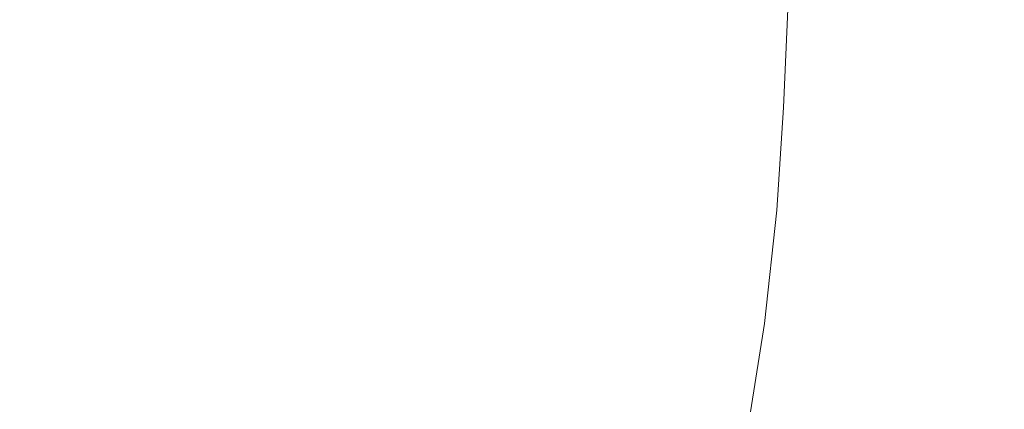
# Model space of a CAD drawing. Header units: millimetres. Extents: x -30280 to 309309, y -17460 to 4378.
# Tile 200 of 256: x 118904 to 119019, y -10940 to -10895. Entities that reach past the tile are written whole.
import ezdxf

# ---------------------------------------------------------------- set-up
doc = ezdxf.new("R2010")
doc.units = ezdxf.units.MM
doc.header["$MEASUREMENT"] = 0
doc.linetypes.add('Wipeout_Contour', pattern=[1000, 0, -1000])
doc.layers.add('P1_PLANTA PRIMERA_3_Nuevo_09_EI_Mobiliari general', color=7, linetype='Continuous')
doc.layers.add('P1_PLANTA PRIMERA_3_Nuevo_09_EI_Mobiliari general_Pluma_Nº__1', color=7, linetype='Continuous', lineweight=5)

msp = doc.modelspace()

# ---------------------------------------------------------------- wipeouts: each hides what was drawn before it
at = {"color": 254, "linetype": 'Wipeout_Contour', "lineweight": 0, "ltscale": 6090697.080901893}
msp.add_wipeout([(118589.21, -11027.93), (118639.45, -11029.67), (118664.15, -11037.59), (118671.28, -11038.48), (118673.74, -11040.66), (118678.62, -11042.22), (118717.21, -11042.22), (118725.82, -11032.66), (118775.15, -11034.37), (118773.16, -11076.05), (119759.21, -11076.05), (119759.21, -10741.05), (118986.33, -10741.05), (118986.25, -10743.62), (119013.34, -10748.45), (119030.93, -10757.92), (119037.3, -10770.87), (119030.75, -10783.81), (119013.03, -10793.29), (118988.88, -10796.76), (118986.67, -10796.44), (118988.93, -10821.77), (118990.46, -10834.95), (118991.78, -10846.32), (118993.02, -10862.86), (118993.7, -10876.22), (118994.02, -10892.72), (118993.45, -10904.99), (118992.69, -10916.95), (118991.25, -10930.13), (118989.6, -10940.41), (118987.79, -10946.91), (118984.05, -10954.75), (118980.95, -10960.48), (118984.97, -11021.58), (118980.37, -11022.05), (118973.54, -11022.12), (118965.89, -11022.05), (118961.25, -11021.9), (118960.55, -11023.72), (118953.72, -11026.76), (118823.44, -11026.76), (118819.75, -11028.38), (118816.11, -11026.76), (118814.88, -11026.76), (118813.27, -11028.96), (118807.69, -11031.58), (118806.17, -11032.58), (118799.08, -11029.85), (118797.83, -11026.76), (118591.88, -11026.76)], dxfattribs=at).dxf.layer = 'P1_PLANTA PRIMERA_3_Nuevo_09_EI_Mobiliari general'

# ---------------------------------------------------------------- next in the draw order: wipeouts: each hides what was drawn before it
at = {"color": 254, "linetype": 'Wipeout_Contour', "lineweight": 0, "ltscale": 358465.949382}
msp.add_wipeout([(118983.79, -10907.69), (118993.45, -10904.99), (118994.02, -10892.72)], dxfattribs=at).dxf.layer = 'P1_PLANTA PRIMERA_3_Nuevo_09_EI_Mobiliari general'

# ---------------------------------------------------------------- next in the draw order: wipeouts: each hides what was drawn before it
at = {"color": 254, "linetype": 'Wipeout_Contour', "lineweight": 0, "ltscale": 358456.356765}
msp.add_wipeout([(118984.37, -10890.02), (118983.79, -10907.69), (118994.02, -10892.72)], dxfattribs=at).dxf.layer = 'P1_PLANTA PRIMERA_3_Nuevo_09_EI_Mobiliari general'

# ---------------------------------------------------------------- next in the draw order: wipeouts: each hides what was drawn before it
at = {"color": 254, "linetype": 'Wipeout_Contour', "lineweight": 0, "ltscale": 358424.459776}
msp.add_wipeout([(118984.37, -10890.02), (118961.37, -10908.74), (118983.79, -10907.69)], dxfattribs=at).dxf.layer = 'P1_PLANTA PRIMERA_3_Nuevo_09_EI_Mobiliari general'

# ---------------------------------------------------------------- next in the draw order: wipeouts: each hides what was drawn before it
at = {"color": 254, "linetype": 'Wipeout_Contour', "lineweight": 0, "ltscale": 358401.858137}
msp.add_wipeout([(118961.37, -10908.74), (118984.37, -10890.02), (118961.94, -10888.97)], dxfattribs=at).dxf.layer = 'P1_PLANTA PRIMERA_3_Nuevo_09_EI_Mobiliari general'

# ---------------------------------------------------------------- next in the draw order: wipeouts: each hides what was drawn before it
at = {"color": 254, "linetype": 'Wipeout_Contour', "lineweight": 0, "ltscale": 358367.436426}
msp.add_wipeout([(118961.94, -10888.97), (118948.92, -10908.84), (118961.37, -10908.74)], dxfattribs=at).dxf.layer = 'P1_PLANTA PRIMERA_3_Nuevo_09_EI_Mobiliari general'
at = {"color": 254, "linetype": 'Wipeout_Contour', "lineweight": 0, "ltscale": 358467.32873}
msp.add_wipeout([(118993.45, -10904.99), (118982.9, -10922.85), (118992.69, -10916.95)], dxfattribs=at).dxf.layer = 'P1_PLANTA PRIMERA_3_Nuevo_09_EI_Mobiliari general'

# ---------------------------------------------------------------- next in the draw order: wipeouts: each hides what was drawn before it
at = {"color": 254, "linetype": 'Wipeout_Contour', "lineweight": 0, "ltscale": 358354.609182}
msp.add_wipeout([(118948.92, -10908.84), (118961.94, -10888.97), (118949.49, -10888.87)], dxfattribs=at).dxf.layer = 'P1_PLANTA PRIMERA_3_Nuevo_09_EI_Mobiliari general'
at = {"color": 254, "linetype": 'Wipeout_Contour', "lineweight": 0, "ltscale": 358458.416536}
msp.add_wipeout([(118983.79, -10907.69), (118982.9, -10922.85), (118993.45, -10904.99)], dxfattribs=at).dxf.layer = 'P1_PLANTA PRIMERA_3_Nuevo_09_EI_Mobiliari general'

# ---------------------------------------------------------------- next in the draw order: linework, layer by layer
at = {"layer": 'P1_PLANTA PRIMERA_3_Nuevo_09_EI_Mobiliari general_Pluma_Nº__1', "color": 7, "linetype": 'Continuous', "lineweight": 5}
msp.add_line((118994.02, -10892.72), (118993.45, -10904.99), dxfattribs=at)

# ---------------------------------------------------------------- next in the draw order: wipeouts: each hides what was drawn before it
at = {"color": 254, "linetype": 'Wipeout_Contour', "lineweight": 0, "ltscale": 358329.923993}
msp.add_wipeout([(118949.49, -10888.87), (118936.19, -10908.46), (118948.92, -10908.84)], dxfattribs=at).dxf.layer = 'P1_PLANTA PRIMERA_3_Nuevo_09_EI_Mobiliari general'
at = {"color": 254, "linetype": 'Wipeout_Contour', "lineweight": 0, "ltscale": 358426.562631}
msp.add_wipeout([(118983.79, -10907.69), (118960.43, -10925.15), (118982.9, -10922.85)], dxfattribs=at).dxf.layer = 'P1_PLANTA PRIMERA_3_Nuevo_09_EI_Mobiliari general'

# ---------------------------------------------------------------- next in the draw order: wipeouts: each hides what was drawn before it
at = {"color": 254, "linetype": 'Wipeout_Contour', "lineweight": 0, "ltscale": 358316.853549}
msp.add_wipeout([(118936.19, -10908.46), (118949.49, -10888.87), (118936.76, -10889.25)], dxfattribs=at).dxf.layer = 'P1_PLANTA PRIMERA_3_Nuevo_09_EI_Mobiliari general'
at = {"color": 254, "linetype": 'Wipeout_Contour', "lineweight": 0, "ltscale": 358404.680296}
msp.add_wipeout([(118960.43, -10925.15), (118983.79, -10907.69), (118961.37, -10908.74)], dxfattribs=at).dxf.layer = 'P1_PLANTA PRIMERA_3_Nuevo_09_EI_Mobiliari general'

# ---------------------------------------------------------------- next in the draw order: wipeouts: each hides what was drawn before it
at = {"color": 254, "linetype": 'Wipeout_Contour', "lineweight": 0, "ltscale": 358295.609153}
msp.add_wipeout([(118936.76, -10889.25), (118927.24, -10907.72), (118936.19, -10908.46)], dxfattribs=at).dxf.layer = 'P1_PLANTA PRIMERA_3_Nuevo_09_EI_Mobiliari general'
at = {"color": 254, "linetype": 'Wipeout_Contour', "lineweight": 0, "ltscale": 358369.821726}
msp.add_wipeout([(118961.37, -10908.74), (118947.97, -10925.37), (118960.43, -10925.15)], dxfattribs=at).dxf.layer = 'P1_PLANTA PRIMERA_3_Nuevo_09_EI_Mobiliari general'
at = {"color": 254, "linetype": 'Wipeout_Contour', "lineweight": 0, "ltscale": 358467.299407}
msp.add_wipeout([(118992.69, -10916.95), (118981.15, -10940.01), (118991.25, -10930.13)], dxfattribs=at).dxf.layer = 'P1_PLANTA PRIMERA_3_Nuevo_09_EI_Mobiliari general'

# ---------------------------------------------------------------- next in the draw order: wipeouts: each hides what was drawn before it
at = {"color": 254, "linetype": 'Wipeout_Contour', "lineweight": 0, "ltscale": 358286.369835}
msp.add_wipeout([(118927.24, -10907.72), (118936.76, -10889.25), (118927.81, -10889.99)], dxfattribs=at).dxf.layer = 'P1_PLANTA PRIMERA_3_Nuevo_09_EI_Mobiliari general'
at = {"color": 254, "linetype": 'Wipeout_Contour', "lineweight": 0, "ltscale": 358357.636654}
msp.add_wipeout([(118947.97, -10925.37), (118961.37, -10908.74), (118948.92, -10908.84)], dxfattribs=at).dxf.layer = 'P1_PLANTA PRIMERA_3_Nuevo_09_EI_Mobiliari general'
at = {"color": 254, "linetype": 'Wipeout_Contour', "lineweight": 0, "ltscale": 358459.014425}
msp.add_wipeout([(118981.15, -10940.01), (118992.69, -10916.95), (118982.9, -10922.85)], dxfattribs=at).dxf.layer = 'P1_PLANTA PRIMERA_3_Nuevo_09_EI_Mobiliari general'

# ---------------------------------------------------------------- next in the draw order: linework, layer by layer
at = {"layer": 'P1_PLANTA PRIMERA_3_Nuevo_09_EI_Mobiliari general_Pluma_Nº__1', "color": 7, "linetype": 'Continuous', "lineweight": 5}
msp.add_line((118993.45, -10904.99), (118992.69, -10916.95), dxfattribs=at)

# ---------------------------------------------------------------- next in the draw order: wipeouts: each hides what was drawn before it
at = {"color": 254, "linetype": 'Wipeout_Contour', "lineweight": 0, "ltscale": 358251.953332}
msp.add_wipeout([(118901.72, -10903.77), (118927.24, -10907.72), (118927.81, -10889.99)], dxfattribs=at).dxf.layer = 'P1_PLANTA PRIMERA_3_Nuevo_09_EI_Mobiliari general'
at = {"color": 254, "linetype": 'Wipeout_Contour', "lineweight": 0, "ltscale": 358332.308897}
msp.add_wipeout([(118948.92, -10908.84), (118935.26, -10924.54), (118947.97, -10925.37)], dxfattribs=at).dxf.layer = 'P1_PLANTA PRIMERA_3_Nuevo_09_EI_Mobiliari general'
at = {"color": 254, "linetype": 'Wipeout_Contour', "lineweight": 0, "ltscale": 358426.770439}
msp.add_wipeout([(118982.9, -10922.85), (118958.56, -10943.86), (118981.15, -10940.01)], dxfattribs=at).dxf.layer = 'P1_PLANTA PRIMERA_3_Nuevo_09_EI_Mobiliari general'

# ---------------------------------------------------------------- next in the draw order: wipeouts: each hides what was drawn before it
at = {"color": 254, "linetype": 'Wipeout_Contour', "lineweight": 0, "ltscale": 358226.759019}
msp.add_wipeout([(118901.72, -10903.77), (118927.81, -10889.99), (118902.29, -10893.93)], dxfattribs=at).dxf.layer = 'P1_PLANTA PRIMERA_3_Nuevo_09_EI_Mobiliari general'
at = {"color": 254, "linetype": 'Wipeout_Contour', "lineweight": 0, "ltscale": 358319.809254}
msp.add_wipeout([(118935.26, -10924.54), (118948.92, -10908.84), (118936.19, -10908.46)], dxfattribs=at).dxf.layer = 'P1_PLANTA PRIMERA_3_Nuevo_09_EI_Mobiliari general'
at = {"color": 254, "linetype": 'Wipeout_Contour', "lineweight": 0, "ltscale": 358405.556855}
msp.add_wipeout([(118958.56, -10943.86), (118982.9, -10922.85), (118960.43, -10925.15)], dxfattribs=at).dxf.layer = 'P1_PLANTA PRIMERA_3_Nuevo_09_EI_Mobiliari general'

# ---------------------------------------------------------------- next in the draw order: wipeouts: each hides what was drawn before it
at = {"color": 254, "linetype": 'Wipeout_Contour', "lineweight": 0, "ltscale": 358297.861789}
msp.add_wipeout([(118936.19, -10908.46), (118926.35, -10922.92), (118935.26, -10924.54)], dxfattribs=at).dxf.layer = 'P1_PLANTA PRIMERA_3_Nuevo_09_EI_Mobiliari general'
at = {"color": 254, "linetype": 'Wipeout_Contour', "lineweight": 0, "ltscale": 358370.15173}
msp.add_wipeout([(118960.43, -10925.15), (118946.09, -10944.23), (118958.56, -10943.86)], dxfattribs=at).dxf.layer = 'P1_PLANTA PRIMERA_3_Nuevo_09_EI_Mobiliari general'
at = {"color": 254, "linetype": 'Wipeout_Contour', "lineweight": 0, "ltscale": 358465.553009}
msp.add_wipeout([(118991.25, -10930.13), (118979.04, -10954.12), (118989.6, -10940.41)], dxfattribs=at).dxf.layer = 'P1_PLANTA PRIMERA_3_Nuevo_09_EI_Mobiliari general'

# ---------------------------------------------------------------- next in the draw order: wipeouts: each hides what was drawn before it
at = {"color": 254, "linetype": 'Wipeout_Contour', "lineweight": 0, "ltscale": 358289.070675}
msp.add_wipeout([(118926.35, -10922.92), (118936.19, -10908.46), (118927.24, -10907.72)], dxfattribs=at).dxf.layer = 'P1_PLANTA PRIMERA_3_Nuevo_09_EI_Mobiliari general'
at = {"color": 254, "linetype": 'Wipeout_Contour', "lineweight": 0, "ltscale": 358358.558663}
msp.add_wipeout([(118946.09, -10944.23), (118960.43, -10925.15), (118947.97, -10925.37)], dxfattribs=at).dxf.layer = 'P1_PLANTA PRIMERA_3_Nuevo_09_EI_Mobiliari general'
at = {"color": 254, "linetype": 'Wipeout_Contour', "lineweight": 0, "ltscale": 358457.796558}
msp.add_wipeout([(118979.04, -10954.12), (118991.25, -10930.13), (118981.15, -10940.01)], dxfattribs=at).dxf.layer = 'P1_PLANTA PRIMERA_3_Nuevo_09_EI_Mobiliari general'

# ---------------------------------------------------------------- next in the draw order: linework, layer by layer
at = {"layer": 'P1_PLANTA PRIMERA_3_Nuevo_09_EI_Mobiliari general_Pluma_Nº__1', "color": 7, "linetype": 'Continuous', "lineweight": 5}
for p, q in [((118992.69, -10916.95), (118991.25, -10930.13)), ((118991.25, -10930.13), (118989.6, -10940.41))]:
    msp.add_line(p, q, dxfattribs=at)

# ---------------------------------------------------------------- next in the draw order: wipeouts: each hides what was drawn before it
at = {"color": 254, "linetype": 'Wipeout_Contour', "lineweight": 0, "ltscale": 358253.73782}
msp.add_wipeout([(118901.02, -10914.29), (118926.35, -10922.92), (118927.24, -10907.72)], dxfattribs=at).dxf.layer = 'P1_PLANTA PRIMERA_3_Nuevo_09_EI_Mobiliari general'
at = {"color": 254, "linetype": 'Wipeout_Contour', "lineweight": 0, "ltscale": 358332.637231}
msp.add_wipeout([(118947.97, -10925.37), (118933.43, -10942.84), (118946.09, -10944.23)], dxfattribs=at).dxf.layer = 'P1_PLANTA PRIMERA_3_Nuevo_09_EI_Mobiliari general'
at = {"color": 254, "linetype": 'Wipeout_Contour', "lineweight": 0, "ltscale": 358424.949436}
msp.add_wipeout([(118981.15, -10940.01), (118956.27, -10959.48), (118979.04, -10954.12)], dxfattribs=at).dxf.layer = 'P1_PLANTA PRIMERA_3_Nuevo_09_EI_Mobiliari general'

# ---------------------------------------------------------------- next in the draw order: wipeouts: each hides what was drawn before it
at = {"color": 254, "linetype": 'Wipeout_Contour', "lineweight": 0, "ltscale": 358228.3988}
msp.add_wipeout([(118901.02, -10914.29), (118927.24, -10907.72), (118901.72, -10903.77)], dxfattribs=at).dxf.layer = 'P1_PLANTA PRIMERA_3_Nuevo_09_EI_Mobiliari general'
at = {"color": 254, "linetype": 'Wipeout_Contour', "lineweight": 0, "ltscale": 358320.709362}
msp.add_wipeout([(118933.43, -10942.84), (118947.97, -10925.37), (118935.26, -10924.54)], dxfattribs=at).dxf.layer = 'P1_PLANTA PRIMERA_3_Nuevo_09_EI_Mobiliari general'
at = {"color": 254, "linetype": 'Wipeout_Contour', "lineweight": 0, "ltscale": 358404.386316}
msp.add_wipeout([(118958.56, -10943.86), (118956.27, -10959.48), (118981.15, -10940.01)], dxfattribs=at).dxf.layer = 'P1_PLANTA PRIMERA_3_Nuevo_09_EI_Mobiliari general'

# ---------------------------------------------------------------- next in the draw order: wipeouts: each hides what was drawn before it
at = {"color": 254, "linetype": 'Wipeout_Contour', "lineweight": 0, "ltscale": 358298.156525}
msp.add_wipeout([(118935.26, -10924.54), (118924.59, -10940.12), (118933.43, -10942.84)], dxfattribs=at).dxf.layer = 'P1_PLANTA PRIMERA_3_Nuevo_09_EI_Mobiliari general'

# ---------------------------------------------------------------- next in the draw order: wipeouts: each hides what was drawn before it
at = {"color": 254, "linetype": 'Wipeout_Contour', "lineweight": 0, "ltscale": 358289.872366}
msp.add_wipeout([(118924.59, -10940.12), (118935.26, -10924.54), (118926.35, -10922.92)], dxfattribs=at).dxf.layer = 'P1_PLANTA PRIMERA_3_Nuevo_09_EI_Mobiliari general'

# ---------------------------------------------------------------- next in the draw order: wipeouts: each hides what was drawn before it
at = {"color": 254, "linetype": 'Wipeout_Contour', "lineweight": 0, "ltscale": 358253.812117}
msp.add_wipeout([(118899.71, -10925.67), (118924.59, -10940.12), (118926.35, -10922.92)], dxfattribs=at).dxf.layer = 'P1_PLANTA PRIMERA_3_Nuevo_09_EI_Mobiliari general'

# ---------------------------------------------------------------- next in the draw order: wipeouts: each hides what was drawn before it
at = {"color": 254, "linetype": 'Wipeout_Contour', "lineweight": 0, "ltscale": 358228.905569}
msp.add_wipeout([(118899.71, -10925.67), (118926.35, -10922.92), (118901.02, -10914.29)], dxfattribs=at).dxf.layer = 'P1_PLANTA PRIMERA_3_Nuevo_09_EI_Mobiliari general'
at = {"color": 254, "linetype": 'Wipeout_Contour', "lineweight": 0, "ltscale": 358252.20773}
msp.add_wipeout([(118898.27, -10934.21), (118922.48, -10954.28), (118924.59, -10940.12)], dxfattribs=at).dxf.layer = 'P1_PLANTA PRIMERA_3_Nuevo_09_EI_Mobiliari general'

# ---------------------------------------------------------------- next in the draw order: wipeouts: each hides what was drawn before it
at = {"color": 254, "linetype": 'Wipeout_Contour', "lineweight": 0, "ltscale": 358227.800907}
msp.add_wipeout([(118898.27, -10934.21), (118924.59, -10940.12), (118899.71, -10925.67)], dxfattribs=at).dxf.layer = 'P1_PLANTA PRIMERA_3_Nuevo_09_EI_Mobiliari general'

# ---------------------------------------------------------------- next in the draw order: wipeouts: each hides what was drawn before it
at = {"color": 254, "linetype": 'Wipeout_Contour', "lineweight": 0, "ltscale": 358248.804713}
msp.add_wipeout([(118922.48, -10954.28), (118896.85, -10938.52), (118919.79, -10965.69)], dxfattribs=at).dxf.layer = 'P1_PLANTA PRIMERA_3_Nuevo_09_EI_Mobiliari general'

# ---------------------------------------------------------------- next in the draw order: wipeouts: each hides what was drawn before it
at = {"color": 254, "linetype": 'Wipeout_Contour', "lineweight": 0, "ltscale": 358225.28833}
msp.add_wipeout([(118896.85, -10938.52), (118922.48, -10954.28), (118898.27, -10934.21)], dxfattribs=at).dxf.layer = 'P1_PLANTA PRIMERA_3_Nuevo_09_EI_Mobiliari general'

# ---------------------------------------------------------------- next in the draw order: wipeouts: each hides what was drawn before it
at = {"color": 254, "linetype": 'Wipeout_Contour', "lineweight": 0, "ltscale": 358220.039613}
msp.add_wipeout([(118893.8, -10943.95), (118919.79, -10965.69), (118896.85, -10938.52)], dxfattribs=at).dxf.layer = 'P1_PLANTA PRIMERA_3_Nuevo_09_EI_Mobiliari general'

doc.saveas('drawing.dxf')
